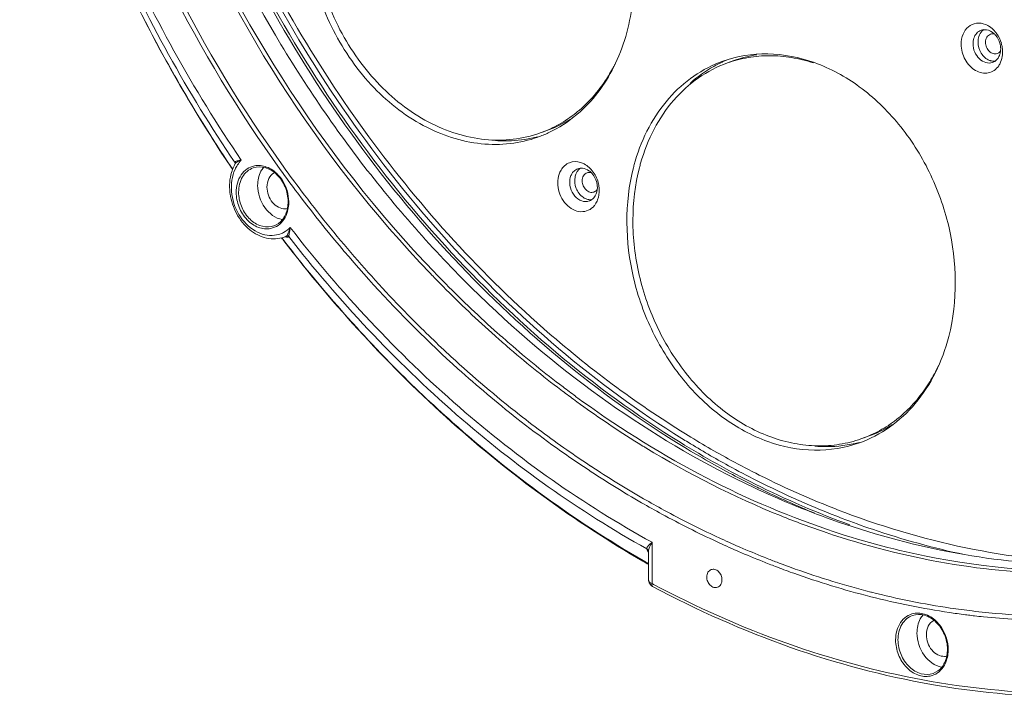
# Model space of a CAD drawing. Header units: millimetres. Extents: x 29170 to 33192, y 579 to 3108.
# Tile 106 of 256: x 30243 to 30358, y 2198 to 2277. Entities that reach past the tile are written whole.
import ezdxf

# ---------------------------------------------------------------- set-up
doc = ezdxf.new("R2010")
doc.units = ezdxf.units.MM
doc.layers.add('细实线', color=7, linetype='Continuous', lineweight=13)

msp = doc.modelspace()

# ---------------------------------------------------------------- linework, layer by layer
at = {"layer": '细实线'}
for p, q in [((30325.418, 2272.739), (30325.385, 2272.725)), ((30326.279, 2272.675), (30325.517, 2272.403)), ((30304.348, 2264.472), (30303.587, 2264.2)), ((30268.133, 2260.944), (30268.26, 2260.969)), ((30268.26, 2260.969), (30268.408, 2260.989)), ((30267.298, 2260.286), (30267.33, 2260.239)), ((30267.33, 2260.239), (30267.523, 2259.95)), ((30267.345, 2260.25), (30267.527, 2259.978)), ((30267.868, 2260.636), (30267.841, 2260.697)), ((30267.849, 2260.665), (30267.841, 2260.697)), ((30267.874, 2260.615), (30267.849, 2260.665)), ((30267.867, 2260.621), (30267.861, 2260.606)), ((30267.861, 2260.606), (30267.861, 2260.606)), ((30267.868, 2260.636), (30267.867, 2260.621)), ((30267.869, 2260.636), (30267.868, 2260.636)), ((30267.869, 2260.635), (30267.868, 2260.636)), ((30273.288, 2251.905), (30273.369, 2251.8)), ((30273.309, 2251.915), (30273.387, 2251.814)), ((30273.369, 2251.8), (30273.417, 2251.737)), ((30273.387, 2251.814), (30273.436, 2251.75)), ((30273.417, 2251.737), (30273.547, 2251.568)), ((30273.813, 2252.075), (30273.594, 2251.997)), ((30273.814, 2252.076), (30273.812, 2252.075)), ((30273.875, 2252.112), (30273.814, 2252.076)), ((30274.121, 2252.053), (30274.113, 2252.044)), ((30342.017, 2228.643), (30341.255, 2228.371)), ((30316.689, 2216.232), (30316.694, 2211.379)), ((30324.474, 2216.776), (30324.261, 2216.875)), ((30316.279, 2211.803), (30316.276, 2215.139)), ((30326.808, 2215.153), (30326.644, 2215.224)), ((30326.98, 2215.652), (30326.886, 2215.693)), ((30315.621, 2214.007), (30315.77, 2213.921)), ((30330.026, 2214.388), (30329.833, 2214.465)), ((30333.292, 2212.594), (30333.127, 2212.653)), ((30333.466, 2213.093), (30333.301, 2213.152)), ((30316.279, 2211.805), (30316.34, 2211.472)), ((30316.285, 2211.738), (30316.279, 2211.803)), ((30316.34, 2211.472), (30316.58, 2211.152)), ((30316.489, 2211.469), (30316.42, 2211.515)), ((30316.584, 2211.422), (30316.489, 2211.469)), ((30316.694, 2211.379), (30316.584, 2211.422)), ((30316.694, 2211.379), (30316.871, 2211.284)), ((30316.58, 2211.152), (30316.58, 2211.152)), ((30342.398, 2210.372), (30342.303, 2210.396)), ((30342.301, 2209.848), (30342.206, 2209.872))]:
    msp.add_line(p, q, dxfattribs=at)
for points in [[(30316.273, 2215.165), (30316.275, 2215.154), (30316.276, 2215.135)], [(30316.58, 2211.152), (30316.613, 2211.127), (30316.751, 2211.043)]]:
    msp.add_lwpolyline(points, dxfattribs=at)
for centre, radius, start, end in [((30411.687, 2356.68), 173.597, 207.14692, 209.7691), ((30354.806, 2274.564), 2.529, 61.36083, 68.34783), ((30353.962, 2273.652), 3.79, 12.2381, 16.13049), ((30354.001, 2273.659), 3.75, 6.2889, 12.25309), ((30354.206, 2273.68), 3.544, 0.10133, 6.31075), ((30331.059, 2259.299), 14.576, 114.56314, 114.97621), ((30331.057, 2259.304), 14.571, 112.90635, 114.56317), ((30331.122, 2259.123), 14.391, 98.62424, 109.66331), ((30356.162, 2273.629), 1.237, 289.70156, 302.97725), ((30356.744, 2273.881), 1.28, 271.41095, 273.68657), ((30409.318, 2355.324), 170.867, 209.76885, 213.80868), ((30298.227, 2278.524), 15.321, 308.65985, 310.31736), ((30299.505, 2278.02), 14.387, 289.67327, 300.46452), ((30299.314, 2278.355), 14.773, 300.44373, 305.18328), ((30299.551, 2277.91), 14.637, 281.93095, 284.785), ((30298.761, 2277.7), 14.336, 287.98699, 289.66832), ((30269.051, 2255.513), 5.514, 95.0176, 96.70192), ((30336.473, 2254.49), 22.682, 163.55964, 165.00527), ((30271.865, 2258.31), 4.615, 150.17364, 154.83572), ((30271.524, 2258.23), 4.061, 146.97781, 155.24234), ((30274.168, 2262.507), 6.582, 196.24806, 196.52906), ((30274.364, 2262.565), 6.786, 196.52871, 196.74003), ((30398.387, 2349.904), 154.229, 215.69406, 216.98249), ((30398.247, 2349.854), 153.588, 215.7135, 217.00725), ((30308.4, 2258.827), 1.241, 109.71265, 122.17796), ((30308.397, 2258.829), 1.239, 96.43461, 109.62439), ((30309.036, 2258.968), 1.326, 125.75122, 135.26412), ((30336.695, 2254.43), 22.913, 165.00378, 165.58634), ((30337.031, 2254.515), 22.537, 164.17504, 165.5892), ((30309.575, 2258.667), 1.952, 162.45055, 168.98263), ((30306.786, 2257.428), 3.714, 6.09852, 12.19866), ((30273.754, 2257.948), 6.563, 186.13606, 187.77101), ((30307.522, 2257.395), 2.974, 345.84307, 348.94768), ((30273.681, 2256.734), 1.425, 271.3958, 281.24467), ((30269.799, 2256.095), 4.333, 0.0576, 0.72453), ((30308.176, 2257.113), 2.258, 320.70603, 329.20123), ((30271.636, 2255.408), 2.214, 281.42093, 289.67323), ((30272.098, 2255.253), 3.07, 292.86187, 297.23336), ((30400.418, 2348.963), 159.921, 217.43633, 222.31435), ((30272.465, 2255.162), 3.361, 289.63724, 293.61841), ((30272.471, 2255.147), 3.344, 293.62134, 294.83081), ((30273.824, 2252.198), 0.1, 301.18616, 312.46177), ((30390.244, 2343.279), 137.971, 223.09113, 223.9394), ((30389.532, 2342.595), 136.984, 223.94003, 224.25332), ((30389.717, 2342.68), 136.734, 223.92214, 224.25331), ((30389.103, 2342.177), 136.386, 224.25323, 224.7335), ((30389.298, 2342.272), 136.148, 224.25326, 224.69425), ((30386.704, 2339.742), 132.968, 224.7156, 228.32666), ((30386.922, 2339.862), 132.765, 224.67629, 228.29326), ((30395.596, 2344.679), 153.472, 222.34331, 224.64743), ((30388.371, 2337.203), 127.764, 228.64976, 233.30893), ((30384.682, 2337.49), 129.941, 228.33237, 229.15055), ((30384.901, 2337.615), 129.743, 228.29898, 229.11854), ((30381.949, 2334.257), 125.708, 229.12931, 232.83655), ((30382.18, 2334.401), 125.532, 229.0975, 232.78451), ((30382.902, 2335.365), 132.439, 227.34473, 231.88206), ((30332.663, 2245.147), 19.406, 331.79219, 335.08087), ((30333.701, 2244.568), 18.217, 324.9549, 331.85515), ((30380.38, 2332.053), 122.573, 232.79068, 233.65073), ((30383.742, 2331.073), 120.083, 233.33244, 238.26834), ((30380.142, 2331.896), 122.734, 232.84278, 233.70157), ((30377.734, 2328.536), 118.601, 233.67799, 237.5619), ((30379.106, 2330.505), 126.271, 231.87624, 235.23062), ((30378.431, 2329.493), 125.57, 231.84543, 236.5323), ((30337.173, 2242.193), 14.389, 289.67446, 300.67217), ((30337.038, 2242.437), 14.669, 300.63925, 302.28944), ((30380.368, 2325.741), 113.773, 238.30119, 241.42877), ((30375.964, 2325.778), 115.324, 237.56948, 238.44778), ((30375.504, 2325.032), 114.448, 238.44864, 238.65461), ((30378.942, 2323.321), 112.131, 238.2663, 243.41219), ((30381.814, 2327.397), 116.622, 238.09954, 238.51264), ((30379.492, 2324.684), 113.822, 238.78977, 242.03237), ((30380.74, 2325.628), 114.553, 238.50866, 241.24899), ((30336.431, 2241.87), 14.335, 287.99712, 289.66862), ((30377.211, 2327.791), 122.962, 235.23458, 236.57579), ((30374.807, 2324.079), 118.539, 236.55714, 240.08915), ((30378.961, 2322.421), 110.885, 241.25745, 243.18531), ((30374.848, 2324.039), 119.045, 236.52332, 240.07336), ((30377.719, 2321.406), 110.096, 242.04692, 243.52087), ((30377.113, 2320.198), 108.744, 243.523, 243.96554), ((30375.447, 2316.121), 104.129, 243.35875, 250.01203), ((30376.854, 2318.191), 106.16, 243.1709, 249.08527), ((30372.275, 2315.557), 102.664, 244.82394, 250.30757), ((30376.046, 2317.984), 106.287, 243.95827, 247.72064), ((30373.275, 2321.326), 115.909, 240.0781, 241.42892), ((30373.246, 2321.384), 115.425, 240.09381, 241.45019), ((30371.375, 2317.757), 111.867, 241.40944, 245.07614), ((30371.394, 2317.906), 111.485, 241.43198, 244.99017), ((30367.308, 2305.931), 93.194, 251.16496, 258.42487), ((30370.004, 2314.83), 108.634, 245.08134, 246.47607), ((30369.978, 2314.885), 108.148, 245.11803, 246.51869), ((30318.375, 2216.458), 2.531, 211.33522, 213.78438), ((30369.147, 2312.857), 106.483, 246.57076, 248.23238), ((30369.145, 2312.965), 106.055, 246.57294, 248.24268), ((30377.626, 2321.869), 124.33, 240.10444, 240.41834), ((30378.277, 2322.471), 125.261, 240.06502, 240.31374), ((30368.575, 2311.433), 104.949, 248.23431, 249.10848), ((30368.548, 2311.476), 104.451, 248.35824, 249.12253), ((30368.136, 2310.393), 103.293, 249.12179, 250.29057), ((30368.139, 2310.287), 103.722, 249.10793, 250.27191), ((30366.688, 2306.013), 99.209, 250.32883, 255.71345), ((30366.697, 2306.149), 98.812, 250.34829, 255.70748), ((30316.638, 2211.799), 0.358, 189.7967, 198.42063), ((30365.355, 2300.697), 93.197, 255.73933, 261.526), ((30365.341, 2300.54), 93.573, 255.74553, 261.50905), ((30364.962, 2298.146), 91.149, 261.52237, 262.08746), ((30364.912, 2297.841), 90.307, 261.53754, 263.18496), ((30364.891, 2297.63), 90.629, 262.08741, 262.70911), ((30364.831, 2297.165), 90.16, 262.70926, 263.16328), ((30364.811, 2297.026), 89.485, 263.18714, 263.42642), ((30364.524, 2293.702), 86.15, 263.36287, 271.7671), ((30364.795, 2296.868), 89.861, 263.1634, 263.4017), ((30364.752, 2296.486), 89.476, 263.4014, 264.06264), ((30364.56, 2294.316), 87.298, 264.04005, 269.06125), ((30347.042, 2203.636), 4.333, 0.0576, 0.72453), ((30350.924, 2204.274), 1.425, 271.3958, 281.24467)]:
    msp.add_arc(centre, radius, start, end, dxfattribs=at)
for points, knots in [([(30251.708, 2355.805), (30251.721, 2343.004), (30255.129, 2317.132), (30269.184, 2280.933), (30291.001, 2249.728), (30310.224, 2233.566), (30320.511, 2227.335)], [0, 0, 0, 0, 0.2534407, 0.5104716, 0.761877, 1, 1, 1, 1]), ([(30319.964, 2227.953), (30309.785, 2234.238), (30290.788, 2250.427), (30269.242, 2281.526), (30255.374, 2317.51), (30252.014, 2343.199), (30252.001, 2355.909)], [0, 0, 0, 0, 0.2383842, 0.4898253, 0.7467271, 1, 1, 1, 1]), ([(30252.587, 2355.865), (30252.622, 2343.213), (30255.993, 2317.65), (30269.792, 2281.834), (30291.202, 2250.851), (30310.071, 2234.685), (30320.186, 2228.389)], [0, 0, 0, 0, 0.253248, 0.5100871, 0.7615173, 1, 1, 1, 1]), ([(30253.163, 2355.885), (30253.174, 2345.145), (30254.991, 2328.885), (30260.66, 2307.94), (30268.458, 2287.597), (30281.791, 2264.195), (30296.115, 2248.196), (30303.962, 2241.292)], [0, 0, 0, 0, 0.2501059, 0.3772984, 0.5047251, 0.7566167, 1, 1, 1, 1]), ([(30250.691, 2354.561), (30250.705, 2340.881), (30254.649, 2313.255), (30268.197, 2281.259), (30283.646, 2258.653), (30297.08, 2243.888), (30312.043, 2231.652), (30323.005, 2225.275), (30328.601, 2222.646)], [0, 0, 0, 0, 0.2552355, 0.5135314, 0.6406853, 0.7646928, 0.884642, 1, 1, 1, 1]), ([(30273.131, 2259.918), (30263.371, 2273.502), (30248.179, 2303.856), (30242.623, 2337.361), (30242.606, 2353.993)], [0, 0, 0, 0, 0.5014069, 1, 1, 1, 1]), ([(30273.541, 2260.2), (30263.811, 2273.734), (30248.663, 2303.981), (30243.123, 2337.37), (30243.106, 2353.946)], [0, 0, 0, 0, 0.5013996, 1, 1, 1, 1]), ([(30289.488, 2249.022), (30276.493, 2262.912), (30255.965, 2296.282), (30248.377, 2334.68), (30248.358, 2353.834)], [0, 0, 0, 0, 0.4982586, 1, 1, 1, 1]), ([(30291.23, 2247.831), (30277.846, 2261.728), (30256.663, 2295.44), (30248.825, 2334.427), (30248.806, 2353.888)], [0, 0, 0, 0, 0.4978497, 1, 1, 1, 1]), ([(30243.067, 2315.017), (30245.52, 2305.27), (30252.075, 2286.235), (30261.752, 2268.575), (30267.298, 2260.286)], [0, 0, 0, 0, 0.5019283, 1, 1, 1, 1]), ([(30267.841, 2260.697), (30262.271, 2268.921), (30252.569, 2286.485), (30246.044, 2305.455), (30243.622, 2315.173)], [0, 0, 0, 0, 0.4979351, 1, 1, 1, 1]), ([(30244.182, 2316.027), (30246.581, 2306.203), (30253.115, 2287.027), (30262.924, 2269.295), (30268.569, 2261.006)], [0, 0, 0, 0, 0.5020572, 1, 1, 1, 1]), ([(30307.925, 2266.39), (30309.706, 2267.901), (30312.724, 2271.939), (30314.787, 2279.404), (30314.477, 2287.599), (30311.862, 2295.58), (30307.248, 2302.434), (30301.141, 2307.361), (30295.196, 2309.336), (30290.554, 2309.319), (30288.355, 2308.808), (30287.312, 2308.435)], [0, 0, 0, 0, 0.114644, 0.239603, 0.3735998, 0.5115175, 0.6467687, 0.7737546, 0.8902741, 0.9456647, 1, 1, 1, 1]), ([(30282.687, 2305.752), (30280.907, 2304.241), (30277.889, 2300.203), (30275.826, 2292.738), (30276.136, 2284.543), (30278.75, 2276.562), (30283.365, 2269.708), (30289.472, 2264.781), (30295.417, 2262.806), (30300.058, 2262.823), (30302.258, 2263.334), (30303.3, 2263.707)], [0, 0, 0, 0, 0.114644, 0.239603, 0.3735998, 0.5115175, 0.6467687, 0.7737546, 0.8902741, 0.9456647, 1, 1, 1, 1]), ([(30283.295, 2305.59), (30282.438, 2304.863), (30280.85, 2303.184), (30278.985, 2300.185), (30277.647, 2296.757), (30276.601, 2291.688), (30276.816, 2284.909), (30278.903, 2278.375), (30281.598, 2273.624), (30284.809, 2269.473), (30288.795, 2266.175), (30293.26, 2264.162), (30296.637, 2263.366), (30299.993, 2263.291), (30302.159, 2263.73), (30303.189, 2264.064)], [0, 0, 0, 0, 0.0562867, 0.1148365, 0.1759897, 0.2397396, 0.373192, 0.5106717, 0.5790666, 0.6460711, 0.773118, 0.8329739, 0.8903491, 0.9457516, 1, 1, 1, 1]), ([(30352.889, 2274.589), (30352.889, 2274.99), (30353.02, 2275.765), (30353.672, 2276.709), (30354.689, 2277.159), (30355.41, 2277.044), (30355.739, 2276.914)], [0, 0, 0, 0, 0.2757842, 0.5241987, 0.7571634, 1, 1, 1, 1]), ([(30354.382, 2275.29), (30354.451, 2275.505), (30354.662, 2275.901), (30355.036, 2276.16), (30355.233, 2276.23)], [0, 0, 0, 0, 0.5196426, 1, 1, 1, 1]), ([(30355.562, 2276.313), (30355.494, 2276.269), (30355.227, 2276.057), (30355.047, 2275.746), (30354.968, 2275.5)], [0, 0, 0, 0, 0.2398324, 1, 1, 1, 1]), ([(30355.572, 2276.3), (30355.67, 2276.306), (30356.085, 2276.286), (30356.477, 2276.078), (30356.714, 2275.87)], [0, 0, 0, 0, 0.236973, 1, 1, 1, 1]), ([(30356.322, 2275.77), (30356.238, 2275.74), (30356.075, 2275.645), (30355.891, 2275.421), (30355.778, 2275.137), (30355.754, 2274.928), (30355.754, 2274.821)], [0, 0, 0, 0, 0.2292139, 0.4690974, 0.7259222, 1, 1, 1, 1]), ([(30356.018, 2276.783), (30356.088, 2276.745), (30356.369, 2276.575), (30356.619, 2276.357), (30356.787, 2276.174)], [0, 0, 0, 0, 0.2428993, 1, 1, 1, 1]), ([(30356.79, 2275.785), (30356.712, 2275.806), (30356.553, 2275.826), (30356.395, 2275.796), (30356.322, 2275.77)], [0, 0, 0, 0, 0.5087542, 1, 1, 1, 1]), ([(30356.714, 2275.87), (30356.798, 2275.798), (30357.115, 2275.472), (30357.333, 2275.054), (30357.428, 2274.725)], [0, 0, 0, 0, 0.2433518, 1, 1, 1, 1]), ([(30356.787, 2276.174), (30356.881, 2276.072), (30357.235, 2275.634), (30357.485, 2275.112), (30357.603, 2274.705)], [0, 0, 0, 0, 0.2456785, 1, 1, 1, 1]), ([(30356.579, 2272.464), (30356.331, 2272.375), (30355.733, 2272.371), (30354.961, 2272.86), (30354.425, 2273.664), (30354.286, 2274.32), (30354.285, 2274.648)], [0, 0, 0, 0, 0.2178218, 0.4608772, 0.728553, 1, 1, 1, 1]), ([(30354.871, 2274.857), (30354.872, 2274.402), (30355.126, 2273.511), (30355.817, 2272.862), (30356.212, 2272.706)], [0, 0, 0, 0, 0.517217, 1, 1, 1, 1]), ([(30355.754, 2274.821), (30355.754, 2274.624), (30355.837, 2274.231), (30356.112, 2273.819), (30356.409, 2273.591), (30356.649, 2273.487), (30356.896, 2273.455), (30357.056, 2273.484), (30357.13, 2273.51)], [0, 0, 0, 0, 0.2702066, 0.536732, 0.6623265, 0.7805723, 0.8922473, 1, 1, 1, 1]), ([(30351.445, 2240.35), (30352.517, 2244.522), (30352.379, 2251.412), (30349.396, 2259.706), (30345.83, 2265.323), (30341.235, 2269.762), (30335.936, 2272.675), (30330.329, 2273.787), (30326.65, 2273.202), (30324.979, 2272.605)], [0, 0, 0, 0, 0.2608288, 0.3971974, 0.5314433, 0.6598458, 0.7801758, 0.8925804, 1, 1, 1, 1]), ([(30357.292, 2272.075), (30357.149, 2271.865), (30356.793, 2271.494), (30356.084, 2271.191), (30355.3, 2271.194), (30354.534, 2271.492), (30353.854, 2272.041), (30353.14, 2273.031), (30352.89, 2273.971), (30352.889, 2274.589)], [0, 0, 0, 0, 0.1142002, 0.2242378, 0.3366089, 0.456628, 0.5860934, 0.7231603, 1, 1, 1, 1]), ([(30357.13, 2273.51), (30357.19, 2273.532), (30357.267, 2273.571), (30357.335, 2273.623), (30357.352, 2273.636)], [0, 0, 0, 0, 0.7470966, 1, 1, 1, 1]), ([(30357.352, 2273.636), (30357.365, 2273.646), (30357.414, 2273.689), (30357.458, 2273.738), (30357.487, 2273.777)], [0, 0, 0, 0, 0.2466641, 1, 1, 1, 1]), ([(30357.751, 2273.687), (30357.751, 2273.58), (30357.732, 2273.17), (30357.635, 2272.762), (30357.515, 2272.483)], [0, 0, 0, 0, 0.2586371, 1, 1, 1, 1]), ([(30324.979, 2272.605), (30323.781, 2272.177), (30321.457, 2270.98), (30318.502, 2268.314), (30316.173, 2264.898), (30315.123, 2262.283), (30314.718, 2260.909)], [0, 0, 0, 0, 0.2369554, 0.4798903, 0.733387, 1, 1, 1, 1]), ([(30315.348, 2260.661), (30315.739, 2262.039), (30316.763, 2264.664), (30319.064, 2268.098), (30322.003, 2270.776), (30324.321, 2271.975), (30325.517, 2272.403)], [0, 0, 0, 0, 0.2668724, 0.520499, 0.7633099, 1, 1, 1, 1]), ([(30324.904, 2272.512), (30324.565, 2272.354), (30323.222, 2271.664), (30321.986, 2270.768), (30321.145, 2270.006)], [0, 0, 0, 0, 0.2479916, 1, 1, 1, 1]), ([(30325.517, 2272.403), (30326.301, 2272.683), (30327.931, 2273.109), (30330.468, 2273.32), (30333.057, 2273.101), (30334.759, 2272.679), (30335.6, 2272.404)], [0, 0, 0, 0, 0.2434421, 0.4896777, 0.7412067, 1, 1, 1, 1]), ([(30356.212, 2272.706), (30356.258, 2272.688), (30356.439, 2272.625), (30356.633, 2272.598), (30356.775, 2272.601)], [0, 0, 0, 0, 0.2578769, 1, 1, 1, 1]), ([(30357.429, 2273.404), (30357.413, 2273.355), (30357.344, 2273.167), (30357.242, 2272.99), (30357.149, 2272.875)], [0, 0, 0, 0, 0.2588092, 1, 1, 1, 1]), ([(30312.342, 2272.278), (30312.247, 2272.089), (30311.861, 2271.35), (30311.427, 2270.636), (30311.076, 2270.122)], [0, 0, 0, 0, 0.2529508, 1, 1, 1, 1]), ([(30311.076, 2270.122), (30310.864, 2269.812), (30309.997, 2268.625), (30308.975, 2267.551), (30308.14, 2266.842)], [0, 0, 0, 0, 0.2548727, 1, 1, 1, 1]), ([(30303.587, 2264.2), (30304.343, 2264.47), (30305.82, 2265.144), (30307.164, 2266.053), (30307.798, 2266.56)], [0, 0, 0, 0, 0.4973092, 1, 1, 1, 1]), ([(30303.3, 2263.707), (30303.719, 2263.856), (30305.374, 2264.534), (30306.901, 2265.521), (30307.925, 2266.39)], [0, 0, 0, 0, 0.2485467, 1, 1, 1, 1]), ([(30298.334, 2263.307), (30298.693, 2263.282), (30300.112, 2263.228), (30301.539, 2263.37), (30302.577, 2263.59)], [0, 0, 0, 0, 0.2532649, 1, 1, 1, 1]), ([(30267.841, 2260.697), (30267.834, 2260.726), (30267.833, 2260.789), (30267.902, 2260.864), (30268.006, 2260.911), (30268.087, 2260.934), (30268.133, 2260.944)], [0, 0, 0, 0, 0.2053346, 0.4092239, 0.6708768, 1, 1, 1, 1]), ([(30267.861, 2260.606), (30267.92, 2260.708), (30268.166, 2260.867), (30268.419, 2260.958), (30268.569, 2261.006)], [0, 0, 0, 0, 0.4279709, 1, 1, 1, 1]), ([(30306.021, 2259.848), (30306.245, 2260.223), (30306.943, 2260.871), (30307.897, 2260.868), (30308.311, 2260.741)], [0, 0, 0, 0, 0.5018024, 1, 1, 1, 1]), ([(30267.688, 2260.273), (30267.583, 2260.048), (30267.219, 2259.084), (30267.145, 2258.022), (30267.229, 2257.247)], [0, 0, 0, 0, 0.2413736, 1, 1, 1, 1]), ([(30267.836, 2259.931), (30267.467, 2259.132), (30267.218, 2257.229), (30268.086, 2254.58), (30269.692, 2252.865), (30271.272, 2252.212), (30272.082, 2252.159), (30272.463, 2252.205)], [0, 0, 0, 0, 0.2508681, 0.5193549, 0.7740101, 0.8905703, 1, 1, 1, 1]), ([(30267.974, 2257.242), (30267.973, 2257.952), (30268.237, 2259.037), (30269.19, 2260.021), (30269.791, 2260.277), (30270.095, 2260.339)], [0, 0, 0, 0, 0.5290088, 0.7688497, 1, 1, 1, 1]), ([(30268.253, 2257.254), (30268.252, 2257.872), (30268.461, 2258.809), (30269.216, 2259.726), (30269.705, 2260.012), (30269.958, 2260.103)], [0, 0, 0, 0, 0.5286699, 0.7696825, 1, 1, 1, 1]), ([(30274.049, 2256.141), (30274.048, 2256.735), (30273.796, 2257.924), (30272.833, 2259.377), (30271.456, 2260.26), (30270.394, 2260.258), (30269.958, 2260.103)], [0, 0, 0, 0, 0.2740611, 0.5440917, 0.7866334, 1, 1, 1, 1]), ([(30270.095, 2260.339), (30270.566, 2260.435), (30271.641, 2260.312), (30272.495, 2259.69), (30272.865, 2259.299)], [0, 0, 0, 0, 0.4724501, 1, 1, 1, 1]), ([(30271.15, 2260.147), (30271.041, 2260.01), (30270.636, 2259.384), (30270.479, 2258.617), (30270.48, 2258.05)], [0, 0, 0, 0, 0.2363648, 1, 1, 1, 1]), ([(30309.924, 2255.683), (30309.734, 2255.452), (30309.252, 2255.066), (30308.325, 2254.901), (30307.386, 2255.177), (30306.566, 2255.82), (30305.956, 2256.738), (30305.527, 2258.104), (30305.67, 2259.26), (30306.021, 2259.848)], [0, 0, 0, 0, 0.111683, 0.2216441, 0.3387914, 0.4670579, 0.6042116, 0.7439585, 1, 1, 1, 1]), ([(30307.29, 2259.409), (30307.319, 2259.457), (30307.44, 2259.638), (30307.603, 2259.791), (30307.739, 2259.877)], [0, 0, 0, 0, 0.2578997, 1, 1, 1, 1]), ([(30308.259, 2260.059), (30308.345, 2260.069), (30308.709, 2260.073), (30309.066, 2259.927), (30309.292, 2259.769)], [0, 0, 0, 0, 0.2390737, 1, 1, 1, 1]), ([(30308.726, 2260.569), (30309.15, 2260.348), (30309.905, 2259.647), (30310.309, 2258.713), (30310.416, 2258.213)], [0, 0, 0, 0, 0.4834287, 1, 1, 1, 1]), ([(30309.292, 2259.769), (30309.417, 2259.682), (30309.89, 2259.262), (30310.174, 2258.644), (30310.247, 2258.172)], [0, 0, 0, 0, 0.2414836, 1, 1, 1, 1]), ([(30314.504, 2260.133), (30313.431, 2255.961), (30313.569, 2249.07), (30316.553, 2240.777), (30320.119, 2235.16), (30324.714, 2230.721), (30330.013, 2227.808), (30335.62, 2226.696), (30339.299, 2227.28), (30340.969, 2227.877)], [0, 0, 0, 0, 0.2608288, 0.3971974, 0.5314433, 0.6598458, 0.7801758, 0.8925804, 1, 1, 1, 1]), ([(30315.203, 2260.124), (30314.689, 2258.122), (30314.192, 2253.872), (30314.957, 2247.444), (30317.138, 2241.245), (30320.574, 2235.745), (30325.012, 2231.359), (30329.37, 2228.878), (30332.995, 2227.804), (30335.685, 2227.463), (30338.332, 2227.581), (30340.039, 2227.969), (30340.86, 2228.236)], [0, 0, 0, 0, 0.1278739, 0.2615221, 0.3973204, 0.5311484, 0.6593402, 0.7796323, 0.8368843, 0.8923897, 0.9465735, 1, 1, 1, 1]), ([(30272.433, 2259.534), (30272.164, 2259.384), (30271.7, 2258.862), (30271.573, 2258.194), (30271.574, 2257.847)], [0, 0, 0, 0, 0.4701086, 1, 1, 1, 1]), ([(30272.865, 2259.299), (30273.061, 2259.093), (30273.764, 2258.184), (30274.12, 2257.012), (30274.131, 2256.15)], [0, 0, 0, 0, 0.2479443, 1, 1, 1, 1]), ([(30309.328, 2256.229), (30309.052, 2256.13), (30308.372, 2256.153), (30307.551, 2256.778), (30307.052, 2257.734), (30307.005, 2258.481), (30307.073, 2258.83)], [0, 0, 0, 0, 0.2178612, 0.4648309, 0.7350542, 1, 1, 1, 1]), ([(30307.073, 2258.83), (30307.084, 2258.883), (30307.131, 2259.084), (30307.211, 2259.278), (30307.29, 2259.409)], [0, 0, 0, 0, 0.2587286, 1, 1, 1, 1]), ([(30307.659, 2259.04), (30307.573, 2258.6), (30307.686, 2257.663), (30308.252, 2256.905), (30308.617, 2256.655)], [0, 0, 0, 0, 0.5032116, 1, 1, 1, 1]), ([(30309.071, 2259.535), (30308.987, 2259.505), (30308.824, 2259.41), (30308.64, 2259.186), (30308.527, 2258.902), (30308.503, 2258.693), (30308.503, 2258.586)], [0, 0, 0, 0, 0.2292139, 0.4690974, 0.7259222, 1, 1, 1, 1]), ([(30308.503, 2258.586), (30308.503, 2258.389), (30308.586, 2257.996), (30308.861, 2257.584), (30309.158, 2257.356), (30309.398, 2257.252), (30309.645, 2257.219), (30309.805, 2257.249), (30309.879, 2257.275)], [0, 0, 0, 0, 0.2702066, 0.536732, 0.6623265, 0.7805723, 0.8922473, 1, 1, 1, 1]), ([(30309.516, 2259.556), (30309.442, 2259.573), (30309.291, 2259.589), (30309.141, 2259.56), (30309.071, 2259.535)], [0, 0, 0, 0, 0.5080257, 1, 1, 1, 1]), ([(30270.48, 2258.05), (30270.481, 2257.138), (30271.031, 2255.369), (30272.558, 2254.197), (30273.37, 2254.036)], [0, 0, 0, 0, 0.5243107, 1, 1, 1, 1]), ([(30271.574, 2257.847), (30271.574, 2257.525), (30271.694, 2256.878), (30272.169, 2256.043), (30272.867, 2255.454), (30273.446, 2255.302), (30273.716, 2255.309)], [0, 0, 0, 0, 0.2653653, 0.5302344, 0.7773637, 1, 1, 1, 1]), ([(30293.164, 2237.964), (30291.578, 2239.424), (30285.286, 2245.494), (30279.561, 2252.148), (30275.597, 2257.407)], [0, 0, 0, 0, 0.2465805, 1, 1, 1, 1]), ([(30309.879, 2257.275), (30309.95, 2257.301), (30310.088, 2257.376), (30310.197, 2257.489), (30310.244, 2257.552)], [0, 0, 0, 0, 0.4915601, 1, 1, 1, 1]), ([(30310.247, 2258.172), (30310.266, 2258.05), (30310.303, 2257.589), (30310.194, 2257.107), (30310.019, 2256.815)], [0, 0, 0, 0, 0.2654613, 1, 1, 1, 1]), ([(30310.479, 2257.823), (30310.488, 2257.738), (30310.512, 2257.405), (30310.488, 2257.068), (30310.44, 2256.825)], [0, 0, 0, 0, 0.2555571, 1, 1, 1, 1]), ([(30267.251, 2257.061), (30267.363, 2256.244), (30267.884, 2254.662), (30269.396, 2252.778), (30271.433, 2251.7), (30272.947, 2251.766), (30273.594, 2251.997)], [0, 0, 0, 0, 0.2701871, 0.5325372, 0.7747447, 1, 1, 1, 1]), ([(30272.011, 2253.003), (30271.541, 2252.908), (30270.469, 2253.03), (30269.131, 2253.996), (30268.211, 2255.475), (30267.974, 2256.655), (30267.974, 2257.242)], [0, 0, 0, 0, 0.2195237, 0.4645618, 0.7312027, 1, 1, 1, 1]), ([(30272.075, 2253.237), (30271.629, 2253.148), (30270.614, 2253.265), (30269.349, 2254.18), (30268.477, 2255.581), (30268.253, 2256.698), (30268.253, 2257.254)], [0, 0, 0, 0, 0.2195389, 0.4645877, 0.7312075, 1, 1, 1, 1]), ([(30300.855, 2230.751), (30298.488, 2232.608), (30289.086, 2240.528), (30280.768, 2249.713), (30275.186, 2257.125)], [0, 0, 0, 0, 0.2448762, 1, 1, 1, 1]), ([(30308.617, 2256.655), (30308.66, 2256.625), (30308.831, 2256.518), (30309.021, 2256.44), (30309.166, 2256.405)], [0, 0, 0, 0, 0.2585857, 1, 1, 1, 1]), ([(30310.405, 2256.667), (30310.389, 2256.603), (30310.318, 2256.357), (30310.213, 2256.12), (30310.116, 2255.957)], [0, 0, 0, 0, 0.2574698, 1, 1, 1, 1]), ([(30272.382, 2253.323), (30272.755, 2253.456), (30273.467, 2253.978), (30273.827, 2254.767), (30273.935, 2255.193)], [0, 0, 0, 0, 0.4738689, 1, 1, 1, 1]), ([(30273.986, 2255.008), (30273.892, 2254.673), (30273.616, 2254.048), (30273.138, 2253.551), (30272.871, 2253.369)], [0, 0, 0, 0, 0.5181717, 1, 1, 1, 1]), ([(30273.935, 2255.193), (30273.954, 2255.269), (30274.022, 2255.581), (30274.049, 2255.901), (30274.049, 2256.141)], [0, 0, 0, 0, 0.2445765, 1, 1, 1, 1]), ([(30274.132, 2256.1), (30274.132, 2256.006), (30274.12, 2255.638), (30274.061, 2255.272), (30273.986, 2255.008)], [0, 0, 0, 0, 0.2553174, 1, 1, 1, 1]), ([(30274.305, 2253.111), (30274.264, 2253.002), (30274.188, 2252.798), (30274.082, 2252.513), (30273.992, 2252.292), (30273.932, 2252.161), (30273.891, 2252.124)], [0, 0, 0, 0, 0.3238891, 0.6124641, 0.84653, 1, 1, 1, 1]), ([(30274.305, 2253.111), (30274.281, 2252.99), (30274.239, 2252.764), (30274.194, 2252.452), (30274.153, 2252.225), (30274.145, 2252.091), (30274.121, 2252.053)], [0, 0, 0, 0, 0.3430115, 0.6439606, 0.8756407, 1, 1, 1, 1]), ([(30274.305, 2253.111), (30280.207, 2245.493), (30293.136, 2231.631), (30308.629, 2220.645), (30316.689, 2216.232)], [0, 0, 0, 0, 0.5118913, 1, 1, 1, 1]), ([(30273.547, 2251.568), (30279.422, 2243.91), (30292.275, 2229.903), (30307.621, 2218.628), (30315.621, 2214.007)], [0, 0, 0, 0, 0.5109211, 1, 1, 1, 1]), ([(30274.113, 2252.044), (30274.092, 2252.026), (30273.969, 2251.957), (30273.817, 2251.997), (30273.715, 2252.036)], [0, 0, 0, 0, 0.2026335, 1, 1, 1, 1]), ([(30316.074, 2215.454), (30308.111, 2219.877), (30292.803, 2230.806), (30279.985, 2244.525), (30274.121, 2252.053)], [0, 0, 0, 0, 0.4883622, 1, 1, 1, 1]), ([(30340.969, 2227.877), (30342.223, 2228.326), (30344.65, 2229.595), (30347.701, 2232.445), (30350.055, 2236.1), (30351.069, 2238.888), (30351.445, 2240.35)], [0, 0, 0, 0, 0.2360466, 0.4785698, 0.7324227, 1, 1, 1, 1]), ([(30286.41, 2236.828), (30288.638, 2234.572), (30297.604, 2226.048), (30307.681, 2218.669), (30315.658, 2214.083)], [0, 0, 0, 0, 0.2562507, 1, 1, 1, 1]), ([(30337.221, 2217.727), (30332.039, 2219.487), (30321.766, 2223.97), (30312.306, 2229.963), (30307.73, 2233.33)], [0, 0, 0, 0, 0.4906694, 1, 1, 1, 1]), ([(30341.256, 2228.371), (30341.982, 2228.631), (30343.402, 2229.272), (30345.364, 2230.571), (30347.132, 2232.187), (30348.148, 2233.441), (30348.616, 2234.107)], [0, 0, 0, 0, 0.2442807, 0.490977, 0.7422852, 1, 1, 1, 1]), ([(30335.788, 2227.494), (30336.227, 2227.457), (30337.959, 2227.381), (30339.706, 2227.599), (30340.957, 2227.929)], [0, 0, 0, 0, 0.2539391, 1, 1, 1, 1]), ([(30337.092, 2217.359), (30335.283, 2217.971), (30327.977, 2220.68), (30320.989, 2224.23), (30315.968, 2227.288)], [0, 0, 0, 0, 0.2452573, 1, 1, 1, 1]), ([(30325.956, 2225.822), (30327.041, 2225.232), (30331.368, 2222.97), (30335.848, 2221.001), (30339.26, 2219.717)], [0, 0, 0, 0, 0.2531824, 1, 1, 1, 1]), ([(30339.26, 2219.717), (30344.178, 2217.868), (30354.163, 2214.98), (30364.504, 2213.84), (30369.59, 2213.748)], [0, 0, 0, 0, 0.5080686, 1, 1, 1, 1]), ([(30337.68, 2218.898), (30342.195, 2217.286), (30351.342, 2214.754), (30365.311, 2213.188), (30379.046, 2213.949), (30387.901, 2216.014), (30392.166, 2217.415)], [0, 0, 0, 0, 0.2593238, 0.5110788, 0.7571519, 1, 1, 1, 1]), ([(30338.957, 2219.026), (30340.135, 2218.577), (30344.822, 2216.89), (30349.638, 2215.557), (30353.276, 2214.783)], [0, 0, 0, 0, 0.2532138, 1, 1, 1, 1]), ([(30392.244, 2217.158), (30387.962, 2215.611), (30379.049, 2213.264), (30365.158, 2212.142), (30350.987, 2213.417), (30341.686, 2215.807), (30337.092, 2217.359)], [0, 0, 0, 0, 0.2432625, 0.4893786, 0.7409471, 1, 1, 1, 1]), ([(30392.162, 2217.386), (30385.347, 2214.95), (30370.738, 2211.982), (30355.905, 2213.141), (30348.608, 2214.632)], [0, 0, 0, 0, 0.4928254, 1, 1, 1, 1]), ([(30316.074, 2215.454), (30316.063, 2215.584), (30316.295, 2215.888), (30316.532, 2216.099), (30316.689, 2216.232)], [0, 0, 0, 0, 0.3869876, 1, 1, 1, 1]), ([(30316.276, 2215.138), (30316.277, 2215.314), (30316.395, 2215.701), (30316.579, 2216.046), (30316.689, 2216.232)], [0, 0, 0, 0, 0.4487914, 1, 1, 1, 1]), ([(30323.614, 2213.026), (30323.458, 2212.97), (30323.169, 2212.711), (30323.093, 2212.344), (30323.093, 2212.155)], [0, 0, 0, 0, 0.4674497, 1, 1, 1, 1]), ([(30324.875, 2211.825), (30324.875, 2212.005), (30324.799, 2212.365), (30324.504, 2212.808), (30324.079, 2213.076), (30323.75, 2213.074), (30323.614, 2213.026)], [0, 0, 0, 0, 0.2714538, 0.5391039, 0.7821815, 1, 1, 1, 1]), ([(30316.676, 2211.174), (30316.674, 2211.189), (30316.669, 2211.258), (30316.68, 2211.327), (30316.694, 2211.379)], [0, 0, 0, 0, 0.2219085, 1, 1, 1, 1]), ([(30316.751, 2211.043), (30316.719, 2211.06), (30316.688, 2211.109), (30316.678, 2211.159), (30316.676, 2211.174)], [0, 0, 0, 0, 0.7041853, 1, 1, 1, 1]), ([(30316.871, 2211.284), (30321.891, 2208.614), (30332.15, 2204.048), (30348.148, 2199.696), (30364.173, 2198.056), (30374.753, 2198.812), (30379.895, 2199.651)], [0, 0, 0, 0, 0.2617708, 0.5147327, 0.7601416, 1, 1, 1, 1]), ([(30323.093, 2212.155), (30323.093, 2211.975), (30323.17, 2211.614), (30323.464, 2211.172), (30323.889, 2210.903), (30324.218, 2210.906), (30324.354, 2210.954)], [0, 0, 0, 0, 0.2714538, 0.5391039, 0.7821815, 1, 1, 1, 1]), ([(30324.354, 2210.954), (30324.51, 2211.01), (30324.799, 2211.269), (30324.876, 2211.636), (30324.875, 2211.825)], [0, 0, 0, 0, 0.4674497, 1, 1, 1, 1]), ([(30349.425, 2199.566), (30343.822, 2200.551), (30332.574, 2203.543), (30321.948, 2208.268), (30316.751, 2211.043)], [0, 0, 0, 0, 0.4912685, 1, 1, 1, 1]), ([(30345.217, 2204.783), (30345.216, 2205.493), (30345.48, 2206.578), (30346.433, 2207.562), (30347.033, 2207.817), (30347.337, 2207.879)], [0, 0, 0, 0, 0.5290088, 0.7688497, 1, 1, 1, 1]), ([(30351.292, 2203.682), (30351.291, 2204.276), (30351.039, 2205.464), (30350.075, 2206.918), (30348.699, 2207.801), (30347.636, 2207.799), (30347.201, 2207.643)], [0, 0, 0, 0, 0.2740611, 0.5440917, 0.7866334, 1, 1, 1, 1]), ([(30347.337, 2207.879), (30347.809, 2207.975), (30348.884, 2207.852), (30349.738, 2207.23), (30350.108, 2206.84)], [0, 0, 0, 0, 0.4724501, 1, 1, 1, 1]), ([(30345.496, 2204.795), (30345.495, 2205.413), (30345.704, 2206.35), (30346.459, 2207.267), (30346.948, 2207.553), (30347.201, 2207.643)], [0, 0, 0, 0, 0.5286699, 0.7696825, 1, 1, 1, 1]), ([(30348.393, 2207.688), (30348.284, 2207.551), (30347.879, 2206.924), (30347.722, 2206.157), (30347.723, 2205.591)], [0, 0, 0, 0, 0.2363648, 1, 1, 1, 1]), ([(30349.676, 2207.074), (30349.407, 2206.925), (30348.943, 2206.403), (30348.816, 2205.734), (30348.817, 2205.388)], [0, 0, 0, 0, 0.4701086, 1, 1, 1, 1]), ([(30350.108, 2206.84), (30350.303, 2206.634), (30351.007, 2205.725), (30351.363, 2204.552), (30351.374, 2203.691)], [0, 0, 0, 0, 0.2479443, 1, 1, 1, 1]), ([(30347.723, 2205.591), (30347.724, 2204.678), (30348.274, 2202.909), (30349.801, 2201.738), (30350.613, 2201.577)], [0, 0, 0, 0, 0.5243107, 1, 1, 1, 1]), ([(30349.254, 2200.544), (30348.783, 2200.448), (30347.711, 2200.571), (30346.374, 2201.537), (30345.454, 2203.016), (30345.217, 2204.195), (30345.217, 2204.783)], [0, 0, 0, 0, 0.2195237, 0.4645618, 0.7312027, 1, 1, 1, 1]), ([(30349.624, 2200.864), (30349.179, 2200.704), (30348.103, 2200.697), (30346.712, 2201.577), (30345.747, 2203.024), (30345.496, 2204.205), (30345.496, 2204.795)], [0, 0, 0, 0, 0.2178166, 0.460878, 0.7285661, 1, 1, 1, 1]), ([(30348.817, 2205.388), (30348.817, 2205.066), (30348.937, 2204.418), (30349.412, 2203.583), (30350.11, 2202.995), (30350.688, 2202.843), (30350.958, 2202.85)], [0, 0, 0, 0, 0.2653653, 0.5302344, 0.7773637, 1, 1, 1, 1]), ([(30351.178, 2202.734), (30351.197, 2202.81), (30351.265, 2203.121), (30351.292, 2203.441), (30351.292, 2203.682)], [0, 0, 0, 0, 0.2445765, 1, 1, 1, 1]), ([(30351.375, 2203.64), (30351.375, 2203.546), (30351.363, 2203.179), (30351.303, 2202.812), (30351.229, 2202.549)], [0, 0, 0, 0, 0.2553174, 1, 1, 1, 1]), ([(30349.624, 2200.864), (30349.997, 2200.997), (30350.71, 2201.518), (30351.07, 2202.308), (30351.178, 2202.734)], [0, 0, 0, 0, 0.4738689, 1, 1, 1, 1]), ([(30351.229, 2202.549), (30351.135, 2202.214), (30350.859, 2201.588), (30350.381, 2201.092), (30350.114, 2200.909)], [0, 0, 0, 0, 0.5181717, 1, 1, 1, 1]), ([(30379.938, 2199.209), (30374.953, 2198.416), (30364.715, 2197.688), (30354.506, 2198.673), (30349.425, 2199.566)], [0, 0, 0, 0, 0.4946014, 1, 1, 1, 1])]:
    msp.add_open_spline(points, degree=3, knots=knots, dxfattribs=at)
for points in [[(30355.233, 2276.23), (30355.341, 2276.269), (30355.457, 2276.293), (30355.572, 2276.3)], [(30354.285, 2274.648), (30354.285, 2274.864), (30354.316, 2275.084), (30354.382, 2275.29)], [(30354.968, 2275.5), (30354.902, 2275.294), (30354.871, 2275.074), (30354.871, 2274.857)], [(30357.428, 2274.725), (30357.492, 2274.505), (30357.526, 2274.275), (30357.526, 2274.046)], [(30357.526, 2274.046), (30357.527, 2273.83), (30357.496, 2273.61), (30357.429, 2273.404)], [(30357.149, 2272.875), (30357.06, 2272.765), (30356.953, 2272.667), (30356.835, 2272.591)], [(30357.515, 2272.483), (30357.454, 2272.34), (30357.379, 2272.203), (30357.292, 2272.075)], [(30268.569, 2261.006), (30268.401, 2260.834), (30268.25, 2260.644), (30268.119, 2260.443)], [(30307.876, 2259.618), (30307.808, 2259.505), (30307.754, 2259.381), (30307.714, 2259.255)], [(30308.094, 2259.901), (30308.01, 2259.817), (30307.937, 2259.721), (30307.876, 2259.618)], [(30308.311, 2260.741), (30308.455, 2260.697), (30308.594, 2260.638), (30308.726, 2260.569)], [(30309.166, 2256.405), (30309.319, 2256.368), (30309.48, 2256.356), (30309.636, 2256.374)], [(30309.634, 2256.389), (30309.54, 2256.322), (30309.436, 2256.267), (30309.328, 2256.229)], [(30310.019, 2256.815), (30309.921, 2256.651), (30309.789, 2256.501), (30309.634, 2256.389)], [(30272.871, 2253.369), (30272.614, 2253.192), (30272.316, 2253.065), (30272.011, 2253.003)], [(30273.503, 2252.524), (30273.797, 2252.675), (30274.07, 2252.877), (30274.305, 2253.111)], [(30272.463, 2252.205), (30272.746, 2252.24), (30273.028, 2252.314), (30273.29, 2252.424)], [(30273.875, 2252.112), (30273.903, 2252.123), (30273.933, 2252.128), (30273.962, 2252.127)], [(30273.891, 2252.124), (30273.918, 2252.133), (30273.947, 2252.137), (30273.976, 2252.135)], [(30273.962, 2252.127), (30273.992, 2252.125), (30274.021, 2252.116), (30274.047, 2252.102)], [(30273.976, 2252.135), (30274.004, 2252.132), (30274.032, 2252.124), (30274.057, 2252.11)], [(30274.047, 2252.102), (30274.073, 2252.088), (30274.096, 2252.068), (30274.113, 2252.044)], [(30274.057, 2252.11), (30274.082, 2252.096), (30274.104, 2252.076), (30274.121, 2252.053)], [(30316.121, 2215.315), (30316.101, 2215.36), (30316.083, 2215.406), (30316.074, 2215.454)], [(30316.261, 2215.211), (30316.231, 2215.309), (30316.16, 2215.399), (30316.074, 2215.454)], [(30316.213, 2215.142), (30316.179, 2215.198), (30316.147, 2215.255), (30316.121, 2215.315)], [(30316.42, 2211.515), (30316.365, 2211.559), (30316.32, 2211.62), (30316.298, 2211.686)], [(30316.498, 2211.272), (30316.477, 2211.334), (30316.477, 2211.404), (30316.489, 2211.469)], [(30316.579, 2211.152), (30316.541, 2211.182), (30316.513, 2211.226), (30316.498, 2211.272)], [(30350.114, 2200.909), (30349.857, 2200.733), (30349.559, 2200.606), (30349.254, 2200.544)]]:
    msp.add_open_spline(points, degree=3, dxfattribs=at)

doc.saveas('drawing.dxf')
